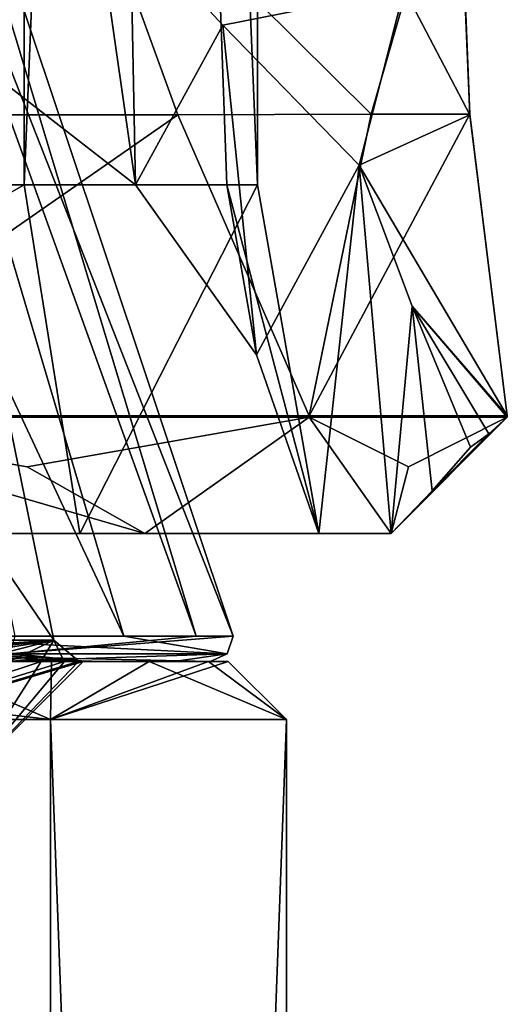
# Model space of a CAD drawing. Header units: millimetres. Extents: x -175 to 175, y 0 to 232.
# Tile 113 of 140: x 168.2 to 172.4, y 58.05 to 66.52. Entities that reach past the tile are written whole.
import ezdxf

# ---------------------------------------------------------------- set-up
doc = ezdxf.new("R2010")
doc.units = ezdxf.units.MM
doc.header["$LTSCALE"] = 65.185185
for name, color, linetype in [('288', 7, 'CONTINUOUS'), ('289', 7, 'CONTINUOUS'), ('298', 7, 'CONTINUOUS'), ('360', 7, 'CONTINUOUS'), ('361', 7, 'CONTINUOUS'), ('362', 7, 'CONTINUOUS'), ('363', 7, 'CONTINUOUS'), ('369', 7, 'CONTINUOUS'), ('373', 7, 'CONTINUOUS'), ('375', 7, 'CONTINUOUS'), ('376', 7, 'CONTINUOUS'), ('682', 7, 'CONTINUOUS'), ('685', 7, 'CONTINUOUS'), ('686', 7, 'CONTINUOUS'), ('687', 7, 'CONTINUOUS'), ('690', 7, 'CONTINUOUS'), ('707', 7, 'CONTINUOUS'), ('788', 7, 'CONTINUOUS'), ('789', 7, 'CONTINUOUS'), ('790', 7, 'CONTINUOUS'), ('791', 7, 'CONTINUOUS'), ('878', 7, 'CONTINUOUS'), ('888', 7, 'CONTINUOUS'), ('889', 7, 'CONTINUOUS')]:
    doc.layers.add(name, color=color, linetype=linetype)

msp = doc.modelspace()

# ---------------------------------------------------------------- linework, layer by layer
at = {"layer": '288', "color": 7, "linetype": 'CONTINUOUS', "true_color": 0xe0f2ff}
for points in [[(166.7858, 61, 10.6558), (167.3206, 61, 9.9999), (168.9082, 61, 6.1472), (166.7858, 61, 10.6558)], [(168.4776, 61, -7.6537), (167.3206, 61, -9.9999), (167.9924, 61, -8.4606), (168.4776, 61, -7.6537)], [(167.3206, 61, 9.9999), (169.3185, 61, 5.1764), (168.9082, 61, 6.1472), (167.3206, 61, 9.9999)], [(169.5311, 61, -3.721), (168.4776, 61, -7.6537), (167.9924, 61, -8.4606), (169.5311, 61, -3.721)], [(168.3898, 61, 3.6577), (168.1111, 61, 4.8529), (168.3881, 61, 3.8051), (168.3898, 61, 3.6577)], [(168.3881, 61, 3.8051), (168.1111, 61, 4.8529), (168.1164, 61, 4.9393), (168.3881, 61, 3.8051)], [(168.1111, 61, -4.8529), (168.3898, 61, -3.6577), (168.5111, 61, -3.1527), (168.1111, 61, -4.8529)], [(168.5111, 61, -3.1527), (168.1115, 61, -4.853), (168.1111, 61, -4.8529), (168.5111, 61, -3.1527)], [(168.5889, 61, 2.6561), (168.3898, 61, 3.6577), (168.3881, 61, 3.8051), (168.5889, 61, 2.6561)], [(168.5896, 61, 2.4473), (168.3898, 61, 3.6577), (168.5889, 61, 2.6561), (168.5896, 61, 2.4473)], [(168.3898, 61, -3.6577), (168.5896, 61, -2.4473), (168.5111, 61, -3.1527), (168.3898, 61, -3.6577)], [(169.3185, 61, -5.1764), (168.4776, 61, -7.6537), (169.5311, 61, -3.721), (169.3185, 61, -5.1764)], [(168.5111, 61, -3.1527), (168.5896, 61, -2.4473), (168.6712, 61, -1.9974), (168.5111, 61, -3.1527)], [(168.7179, 61, 1.4969), (168.5896, 61, 2.4473), (168.5889, 61, 2.6561), (168.7179, 61, 1.4969)], [(168.7099, 61, 1.2261), (168.5896, 61, 2.4473), (168.7179, 61, 1.4969), (168.7099, 61, 1.2261)], [(168.5896, 61, -2.4473), (168.7099, 61, -1.2261), (168.6712, 61, -1.9974), (168.5896, 61, -2.4473)], [(168.6712, 61, -1.9974), (168.7099, 61, -1.2261), (168.7592, 61, -0.8344), (168.6712, 61, -1.9974)], [(168.75, 61), (168.7099, 61, 1.2261), (168.7748, 61, 0.3319), (168.75, 61)], [(168.7748, 61, 0.3319), (168.7099, 61, 1.2261), (168.7179, 61, 1.4969), (168.7748, 61, 0.3319)], [(168.7099, 61, -1.2261), (168.75, 61), (168.7592, 61, -0.8344), (168.7099, 61, -1.2261)], [(168.7592, 61, -0.8344), (168.75, 61), (168.7748, 61, 0.3319), (168.7592, 61, -0.8344)], [(169.3185, 61, 5.1764), (169.8289, 61, 2.6105), (168.9082, 61, 6.1472), (169.3185, 61, 5.1764)], [(168.9082, 61, 6.1472), (169.8289, 61, 2.6105), (169.8429, 61, 1.2524), (168.9082, 61, 6.1472)], [(169.8289, 61, -2.6105), (169.3185, 61, -5.1764), (169.5311, 61, -3.721), (169.8289, 61, -2.6105)], [(169.8429, 61, 1.2524), (169.8289, 61, -2.6105), (169.5311, 61, -3.721), (169.8429, 61, 1.2524)], [(170, 61), (169.8289, 61, -2.6105), (169.8429, 61, 1.2524), (170, 61)], [(169.8289, 61, 2.6105), (170, 61), (169.8429, 61, 1.2524), (169.8289, 61, 2.6105)]]:
    msp.add_3dface(points, dxfattribs=at)
at = {"layer": '289', "color": 7, "linetype": 'CONTINUOUS', "true_color": 0xe0f2ff}
for points in [[(162.7815, 5.8, -16.0275), (162.7817, 60.5, -16.0274), (168.4699, 5.8, -8.8946), (162.7815, 5.8, -16.0275)], [(162.7817, 60.5, -16.0274), (168.47, 60.5, -8.8944), (168.4699, 5.8, -8.8946), (162.7817, 60.5, -16.0274)], [(170.5, 60.5), (170.5, 5.8), (168.4699, 5.8, -8.8946), (170.5, 60.5)], [(168.47, 60.5, -8.8944), (170.5, 60.5), (168.4699, 5.8, -8.8946), (168.47, 60.5, -8.8944)]]:
    msp.add_3dface(points, dxfattribs=at)
at = {"layer": '298', "color": 7, "linetype": 'CONTINUOUS', "true_color": 0xe0f2ff}
for points in [[(168.4699, 5.8, 8.8946), (162.7817, 60.5, 16.0274), (162.7815, 5.8, 16.0275), (168.4699, 5.8, 8.8946)], [(168.47, 60.5, 8.8944), (162.7817, 60.5, 16.0274), (168.4699, 5.8, 8.8946), (168.47, 60.5, 8.8944)], [(170.5, 5.8), (168.47, 60.5, 8.8944), (168.4699, 5.8, 8.8946), (170.5, 5.8)], [(170.5, 5.8), (170.5, 60.5), (168.47, 60.5, 8.8944), (170.5, 5.8)]]:
    msp.add_3dface(points, dxfattribs=at)
at = {"layer": '360', "color": 7, "linetype": 'CONTINUOUS', "true_color": 0xe0f2ff}
for points in [[(168.75, 61), (167.75, 60), (165.372, 60, 8.8749), (168.75, 61)], [(168.1111, 61, 4.8529), (168.3898, 61, 3.6577), (165.372, 60, 8.8749), (168.1111, 61, 4.8529)], [(168.3898, 61, 3.6577), (168.5896, 61, 2.4473), (165.372, 60, 8.8749), (168.3898, 61, 3.6577)], [(168.5896, 61, 2.4473), (168.7099, 61, 1.2261), (165.372, 60, 8.8749), (168.5896, 61, 2.4473)], [(168.7099, 61, 1.2261), (168.75, 61), (165.372, 60, 8.8749), (168.7099, 61, 1.2261)]]:
    msp.add_3dface(points, dxfattribs=at)
at = {"layer": '361', "color": 7, "linetype": 'CONTINUOUS', "true_color": 0xe0f2ff}
for points in [[(167.75, 60), (168.75, 61), (168.7099, 61, -1.2261), (167.75, 60)], [(167.75, 60), (168.7099, 61, -1.2261), (168.5896, 61, -2.4473), (167.75, 60)], [(167.75, 60), (168.5896, 61, -2.4473), (168.3898, 61, -3.6577), (167.75, 60)], [(167.75, 60), (168.3898, 61, -3.6577), (168.1111, 61, -4.8529), (167.75, 60)]]:
    msp.add_3dface(points, dxfattribs=at)
at = {"layer": '362', "color": 7, "linetype": 'CONTINUOUS', "true_color": 0xe0f2ff}
for points in [[(164.1424, 61, 14.1419), (162.7817, 60.5, 16.0274), (168.47, 60.5, 8.8944), (164.1424, 61, 14.1419)], [(167.3206, 61, 9.9999), (164.1424, 61, 14.1419), (168.47, 60.5, 8.8944), (167.3206, 61, 9.9999)], [(169.3185, 61, 5.1764), (167.3206, 61, 9.9999), (168.47, 60.5, 8.8944), (169.3185, 61, 5.1764)], [(170.5, 60.5), (169.3185, 61, 5.1764), (168.47, 60.5, 8.8944), (170.5, 60.5)], [(169.8289, 61, 2.6105), (169.3185, 61, 5.1764), (170.5, 60.5), (169.8289, 61, 2.6105)], [(170, 61), (169.8289, 61, 2.6105), (170.5, 60.5), (170, 61)]]:
    msp.add_3dface(points, dxfattribs=at)
at = {"layer": '363', "color": 7, "linetype": 'CONTINUOUS', "true_color": 0xe0f2ff}
for points in [[(167.3206, 61, -9.9999), (168.47, 60.5, -8.8944), (162.7817, 60.5, -16.0274), (167.3206, 61, -9.9999)], [(167.3206, 61, -9.9999), (168.4776, 61, -7.6537), (168.47, 60.5, -8.8944), (167.3206, 61, -9.9999)], [(168.4776, 61, -7.6537), (169.3185, 61, -5.1764), (168.47, 60.5, -8.8944), (168.4776, 61, -7.6537)], [(169.3185, 61, -5.1764), (169.8289, 61, -2.6105), (168.47, 60.5, -8.8944), (169.3185, 61, -5.1764)], [(169.8289, 61, -2.6105), (170, 61), (168.47, 60.5, -8.8944), (169.8289, 61, -2.6105)], [(170, 61), (170.5, 60.5), (168.47, 60.5, -8.8944), (170, 61)]]:
    msp.add_3dface(points, dxfattribs=at)
at = {"layer": '369', "color": 7, "linetype": 'CONTINUOUS', "true_color": 0xe0f2ff}
for points in [[(166.199, 71, 4.3406), (164.5236, 71, 8.3854), (169.1009, 61.2179, 6.1988), (166.199, 71, 4.3406)], [(169.1009, 61.2179, 6.1988), (164.5236, 71, 8.3854), (166.9585, 61.2179, 10.7554), (169.1009, 61.2179, 6.1988)], [(166.7705, 71), (166.199, 71, 4.3406), (170.0425, 61.2179, 1.2524), (166.7705, 71)], [(170.0425, 61.2179, 1.2524), (166.199, 71, 4.3406), (169.1009, 61.2179, 6.1988), (170.0425, 61.2179, 1.2524)], [(166.199, 71, -4.3406), (166.7705, 71), (169.724, 61.2179, -3.7727), (166.199, 71, -4.3406)], [(168.1655, 61.2179, -8.5606), (166.199, 71, -4.3406), (169.724, 61.2179, -3.7727), (168.1655, 61.2179, -8.5606)], [(169.724, 61.2179, -3.7727), (166.7705, 71), (170.0425, 61.2179, 1.2524), (169.724, 61.2179, -3.7727)]]:
    msp.add_3dface(points, dxfattribs=at)
at = {"layer": '373', "color": 7, "linetype": 'CONTINUOUS', "true_color": 0xe0f2ff}
for points in [[(165.1455, 66.1102, 8.7442), (167.4885, 66.1102), (168.4994, 61.1812, 1.7139), (165.1455, 66.1102, 8.7442)], [(165.4873, 61.1812, 10.262), (165.1455, 66.1102, 8.7442), (168.4994, 61.1812, 1.7139), (165.4873, 61.1812, 10.262)], [(168.4994, 61.1812, 1.7139), (167.4885, 66.1102), (167.1089, 61.1812, -7.2421), (168.4994, 61.1812, 1.7139)]]:
    msp.add_3dface(points, dxfattribs=at)
at = {"layer": '375', "color": 7, "linetype": 'CONTINUOUS', "true_color": 0xe0f2ff}
for points in [[(166.9585, 61.2179, 10.7554), (166.9137, 61.065, 10.7296), (169.9908, 61.065, 1.2525), (166.9585, 61.2179, 10.7554)], [(169.1009, 61.2179, 6.1988), (166.9585, 61.2179, 10.7554), (169.9908, 61.065, 1.2525), (169.1009, 61.2179, 6.1988)], [(168.1655, 61.2179, -8.5606), (169.724, 61.2179, -3.7727), (168.1207, 61.065, -8.5347), (168.1655, 61.2179, -8.5606)], [(169.724, 61.2179, -3.7727), (170.0425, 61.2179, 1.2524), (168.1207, 61.065, -8.5347), (169.724, 61.2179, -3.7727)], [(170.0425, 61.2179, 1.2524), (169.9908, 61.065, 1.2525), (168.1207, 61.065, -8.5347), (170.0425, 61.2179, 1.2524)], [(170.0425, 61.2179, 1.2524), (169.1009, 61.2179, 6.1988), (169.9908, 61.065, 1.2525), (170.0425, 61.2179, 1.2524)], [(166.7858, 61, 10.6558), (168.9082, 61, 6.1472), (166.9137, 61.065, 10.7296), (166.7858, 61, 10.6558)], [(168.9082, 61, 6.1472), (169.8429, 61, 1.2524), (166.9137, 61.065, 10.7296), (168.9082, 61, 6.1472)], [(166.9137, 61.065, 10.7296), (169.8429, 61, 1.2524), (169.9908, 61.065, 1.2525), (166.9137, 61.065, 10.7296)], [(169.5311, 61, -3.721), (167.9924, 61, -8.4606), (169.9908, 61.065, 1.2525), (169.5311, 61, -3.721)], [(169.9908, 61.065, 1.2525), (167.9924, 61, -8.4606), (168.1207, 61.065, -8.5347), (169.9908, 61.065, 1.2525)], [(169.8429, 61, 1.2524), (169.5311, 61, -3.721), (169.9908, 61.065, 1.2525), (169.8429, 61, 1.2524)]]:
    msp.add_3dface(points, dxfattribs=at)
at = {"layer": '376', "color": 7, "linetype": 'CONTINUOUS', "true_color": 0xe0f2ff}
for points in [[(165.7397, 61, 10.2403), (165.4873, 61.1812, 10.262), (168.4994, 61.1812, 1.7139), (165.7397, 61, 10.2403)], [(166.3451, 61, 9.2433), (165.7397, 61, 10.2403), (168.4994, 61.1812, 1.7139), (166.3451, 61, 9.2433)], [(166.8874, 61, 8.2108), (166.3451, 61, 9.2433), (168.4994, 61.1812, 1.7139), (166.8874, 61, 8.2108)], [(167.3646, 61, 7.1465), (166.8874, 61, 8.2108), (168.4994, 61.1812, 1.7139), (167.3646, 61, 7.1465)], [(168.5111, 61, -3.1527), (168.6712, 61, -1.9974), (167.1089, 61.1812, -7.2421), (168.5111, 61, -3.1527)], [(168.6712, 61, -1.9974), (168.7592, 61, -0.8344), (167.1089, 61.1812, -7.2421), (168.6712, 61, -1.9974)], [(168.7592, 61, -0.8344), (168.7748, 61, 0.3319), (167.1089, 61.1812, -7.2421), (168.7592, 61, -0.8344)], [(168.7748, 61, 0.3319), (168.7179, 61, 1.4969), (167.1089, 61.1812, -7.2421), (168.7748, 61, 0.3319)], [(168.7179, 61, 1.4969), (168.4994, 61.1812, 1.7139), (167.1089, 61.1812, -7.2421), (168.7179, 61, 1.4969)], [(168.5111, 61, -3.1527), (167.1089, 61.1812, -7.2421), (168.1115, 61, -4.853), (168.5111, 61, -3.1527)], [(167.7748, 61, 6.0546), (167.3646, 61, 7.1465), (168.4994, 61.1812, 1.7139), (167.7748, 61, 6.0546)], [(168.1164, 61, 4.9393), (167.7748, 61, 6.0546), (168.4994, 61.1812, 1.7139), (168.1164, 61, 4.9393)], [(168.3881, 61, 3.8051), (168.1164, 61, 4.9393), (168.4994, 61.1812, 1.7139), (168.3881, 61, 3.8051)], [(168.5889, 61, 2.6561), (168.3881, 61, 3.8051), (168.4994, 61.1812, 1.7139), (168.5889, 61, 2.6561)], [(168.7179, 61, 1.4969), (168.5889, 61, 2.6561), (168.4994, 61.1812, 1.7139), (168.7179, 61, 1.4969)]]:
    msp.add_3dface(points, dxfattribs=at)
at = {"layer": '682', "color": 7, "linetype": 'CONTINUOUS', "true_color": 0xe0f2ff}
for points in [[(169.2008, 65.1, -6.4335), (168.2445, 113.6, -8.7864), (164.7128, 68.5882, -13.9139), (169.2008, 65.1, -6.4335)], [(170.25, 113.6), (168.2445, 113.6, -8.7864), (170.25, 65.1), (170.25, 113.6)], [(170.25, 65.1), (168.2445, 113.6, -8.7864), (169.986, 65.1, -3.2593), (170.25, 65.1)], [(169.986, 65.1, -3.2593), (168.2445, 113.6, -8.7864), (169.2008, 65.1, -6.4335), (169.986, 65.1, -3.2593)]]:
    msp.add_3dface(points, dxfattribs=at)
at = {"layer": '685', "color": 7, "linetype": 'CONTINUOUS', "true_color": 0xe0f2ff}
for points in [[(162.9556, 62.1, 16.2456), (168.7213, 62.1, 9.0155), (163.3429, 62.1, 16.7311), (162.9556, 62.1, 16.2456)], [(163.3429, 62.1, 16.7311), (168.7213, 62.1, 9.0155), (169.2808, 62.1, 9.2849), (163.3429, 62.1, 16.7311)], [(168.7213, 62.1, 9.0155), (170.779, 62.1), (169.2808, 62.1, 9.2849), (168.7213, 62.1, 9.0155)], [(169.2808, 62.1, 9.2849), (170.779, 62.1), (171.4, 62.1), (169.2808, 62.1, 9.2849)]]:
    msp.add_3dface(points, dxfattribs=at)
at = {"layer": '686', "color": 7, "linetype": 'CONTINUOUS', "true_color": 0xe0f2ff}
for points in [[(162.6254, 113.6, 15.8323), (168.2445, 113.6, 8.7864), (162.6258, 65.1, 15.832), (162.6254, 113.6, 15.8323)], [(162.6258, 65.1, 15.832), (168.2445, 113.6, 8.7864), (168.2447, 65.1, 8.786), (162.6258, 65.1, 15.832)], [(168.2445, 113.6, 8.7864), (170.25, 113.6), (168.2447, 65.1, 8.786), (168.2445, 113.6, 8.7864)], [(170.25, 113.6), (170.25, 65.1), (168.2447, 65.1, 8.786), (170.25, 113.6)]]:
    msp.add_3dface(points, dxfattribs=at)
at = {"layer": '687', "color": 7, "linetype": 'CONTINUOUS', "true_color": 0xe0f2ff}
for points in [[(162.9556, 62.1, 16.2456), (162.6258, 65.1, 15.832), (168.2447, 65.1, 8.786), (162.9556, 62.1, 16.2456)], [(168.7213, 62.1, 9.0155), (162.9556, 62.1, 16.2456), (168.2447, 65.1, 8.786), (168.7213, 62.1, 9.0155)], [(170.25, 65.1), (168.7213, 62.1, 9.0155), (168.2447, 65.1, 8.786), (170.25, 65.1)], [(170.25, 65.1), (170.779, 62.1), (168.7213, 62.1, 9.0155), (170.25, 65.1)], [(169.986, 65.1, -3.2593), (169.2008, 65.1, -6.4335), (170.242, 63.6358, -3.2936), (169.986, 65.1, -3.2593)], [(170.25, 65.1), (169.986, 65.1, -3.2593), (170.779, 62.1), (170.25, 65.1)], [(170.779, 62.1), (169.986, 65.1, -3.2593), (170.242, 63.6358, -3.2936), (170.779, 62.1)]]:
    msp.add_3dface(points, dxfattribs=at)
at = {"layer": '690', "color": 7, "linetype": 'CONTINUOUS', "true_color": 0xe0f2ff}
for points in [[(163.3429, 62.1, 16.7311), (169.2808, 62.1, 9.2849), (165.8395, 63.1, 15.8395), (163.3429, 62.1, 16.7311)], [(165.8395, 63.1, 15.8395), (169.2808, 62.1, 9.2849), (168.2693, 62.6729, 12.2083), (165.8395, 63.1, 15.8395)], [(168.2693, 62.6729, 12.2083), (169.2808, 62.1, 9.2849), (170.6953, 63.1, 8.5723), (168.2693, 62.6729, 12.2083)], [(169.2808, 62.1, 9.2849), (171.4, 62.1), (170.6953, 63.1, 8.5723), (169.2808, 62.1, 9.2849)], [(170.6953, 63.1, 8.5723), (171.4, 62.1), (171.5507, 62.6729, 4.2867), (170.6953, 63.1, 8.5723)], [(172.4004, 63.1), (171.4, 62.1), (172.2421, 62.9564, -0.7973), (172.4004, 63.1)], [(171.4, 62.1), (172.4004, 63.1), (171.5507, 62.6729, 4.2867), (171.4, 62.1)], [(172.2421, 62.9564, -0.7973), (171.4, 62.1), (171.7528, 62.467, -0.7871), (172.2421, 62.9564, -0.7973)], [(172.0849, 62.8422, -1.5916), (172.2421, 62.9564, -0.7973), (171.7528, 62.467, -0.7871), (172.0849, 62.8422, -1.5916)]]:
    msp.add_3dface(points, dxfattribs=at)
at = {"layer": '707', "color": 7, "linetype": 'CONTINUOUS', "true_color": 0xe0f2ff}
for points in [[(169.2008, 65.1, -6.4335), (164.7128, 68.5882, -13.9139), (168.8304, 67.6797, -11.9656), (169.2008, 65.1, -6.4335)], [(169.9531, 66.473, -9.3779), (169.2008, 65.1, -6.4335), (168.8304, 67.6797, -11.9656), (169.9531, 66.473, -9.3779)], [(170.242, 63.6358, -3.2936), (169.2008, 65.1, -6.4335), (169.9531, 66.473, -9.3779), (170.242, 63.6358, -3.2936)], [(171.1257, 65.2667, -6.791), (170.242, 63.6358, -3.2936), (169.9531, 66.473, -9.3779), (171.1257, 65.2667, -6.791)], [(170.779, 62.1), (170.242, 63.6358, -3.2936), (171.1257, 65.2667, -6.791), (170.779, 62.1)], [(171.4, 62.1), (170.779, 62.1), (171.1257, 65.2667, -6.791), (171.4, 62.1)], [(171.5807, 64.0563, -4.1954), (171.4, 62.1), (171.1257, 65.2667, -6.791), (171.5807, 64.0563, -4.1954)], [(171.7528, 62.467, -0.7871), (171.4, 62.1), (171.5807, 64.0563, -4.1954), (171.7528, 62.467, -0.7871)], [(172.0849, 62.8422, -1.5916), (171.7528, 62.467, -0.7871), (171.5807, 64.0563, -4.1954), (172.0849, 62.8422, -1.5916)]]:
    msp.add_3dface(points, dxfattribs=at)
at = {"layer": '788', "color": 7, "linetype": 'CONTINUOUS', "true_color": 0xe0f2ff}
for points in [[(162.445, 68.2895, 18.6253), (164.0736, 65.7, 17.1487), (168.6253, 68.2895, 12.445), (162.445, 68.2895, 18.6253)], [(168.6253, 68.2895, 12.445), (164.0736, 65.7, 17.1487), (167.1487, 65.7, 14.0736), (168.6253, 68.2895, 12.445)]]:
    msp.add_3dface(points, dxfattribs=at)
at = {"layer": '789', "color": 7, "linetype": 'CONTINUOUS', "true_color": 0xe0f2ff}
for points in [[(171.9734, 68.3, 4.3619), (168.6253, 68.2895, 12.445), (171.2303, 65.7052, 6.4355), (171.9734, 68.3, 4.3619)], [(168.6253, 68.2895, 12.445), (169.5648, 65.7, 10.4576), (171.2303, 65.7052, 6.4355), (168.6253, 68.2895, 12.445)], [(169.5648, 65.7, 10.4576), (170.6953, 63.1105, 8.5723), (171.2303, 65.7052, 6.4355), (169.5648, 65.7, 10.4576)]]:
    msp.add_3dface(points, dxfattribs=at)
at = {"layer": '790', "color": 7, "linetype": 'CONTINUOUS', "true_color": 0xe0f2ff}
for points in [[(171.97, 68.298, -4.3702), (171.9734, 68.3, 4.3619), (172.0771, 65.7052, 2.1789), (171.97, 68.298, -4.3702)], [(171.97, 68.2895, -4.3701), (171.97, 68.298, -4.3702), (172.0771, 65.7052, 2.1789), (171.97, 68.2895, -4.3701)], [(172.0775, 65.7, -2.1744), (171.97, 68.2895, -4.3701), (172.0771, 65.7052, 2.1789), (172.0775, 65.7, -2.1744)], [(172.4004, 63.1105), (172.0775, 65.7, -2.1744), (172.0771, 65.7052, 2.1789), (172.4004, 63.1105)]]:
    msp.add_3dface(points, dxfattribs=at)
at = {"layer": '791', "color": 7, "linetype": 'CONTINUOUS', "true_color": 0xe0f2ff}
for points in [[(169.9531, 66.473, -9.3779), (168.8304, 67.6797, -11.9656), (171.5122, 66.7804, -5.5711), (169.9531, 66.473, -9.3779)], [(171.1257, 65.2667, -6.791), (169.9531, 66.473, -9.3779), (171.5122, 66.7804, -5.5711), (171.1257, 65.2667, -6.791)]]:
    msp.add_3dface(points, dxfattribs=at)
at = {"layer": '878', "color": 7, "linetype": 'CONTINUOUS', "true_color": 0xe0f2ff}
for points in [[(171.97, 68.2895, -4.3701), (172.0775, 65.7, -2.1744), (171.5122, 66.7804, -5.5711), (171.97, 68.2895, -4.3701)], [(172.0775, 65.7, -2.1744), (171.1257, 65.2667, -6.791), (171.5122, 66.7804, -5.5711), (172.0775, 65.7, -2.1744)], [(171.1257, 65.2667, -6.791), (172.0775, 65.7, -2.1744), (172.4004, 63.1105), (171.1257, 65.2667, -6.791)], [(171.5807, 64.0563, -4.1954), (171.1257, 65.2667, -6.791), (172.4004, 63.1105), (171.5807, 64.0563, -4.1954)], [(172.4004, 63.1), (172.2421, 62.9564, -0.7973), (171.5807, 64.0563, -4.1954), (172.4004, 63.1)], [(172.4004, 63.1), (171.5807, 64.0563, -4.1954), (172.4004, 63.1052, 0), (172.4004, 63.1)], [(172.2421, 62.9564, -0.7973), (172.0849, 62.8422, -1.5916), (171.5807, 64.0563, -4.1954), (172.2421, 62.9564, -0.7973)], [(171.5807, 64.0563, -4.1954), (172.4004, 63.1105), (172.4004, 63.1052, 0), (171.5807, 64.0563, -4.1954)]]:
    msp.add_3dface(points, dxfattribs=at)
at = {"layer": '888', "color": 7, "linetype": 'CONTINUOUS', "true_color": 0xe0f2ff}
for points in [[(168.6253, 68.2895, 12.445), (167.1487, 65.7, 14.0736), (169.5648, 65.7, 10.4576), (168.6253, 68.2895, 12.445)], [(167.1487, 65.7, 14.0736), (165.8395, 63.1105, 15.8395), (169.5648, 65.7, 10.4576), (167.1487, 65.7, 14.0736)], [(165.8395, 63.1105, 15.8395), (170.6953, 63.1105, 8.5723), (169.5648, 65.7, 10.4576), (165.8395, 63.1105, 15.8395)], [(170.6953, 63.1105, 8.5723), (165.8395, 63.1105, 15.8395), (165.8395, 63.1052, 15.8395), (170.6953, 63.1105, 8.5723)], [(170.6953, 63.1105, 8.5723), (165.8395, 63.1052, 15.8395), (170.6953, 63.1052, 8.5723), (170.6953, 63.1105, 8.5723)], [(165.8395, 63.1, 15.8395), (170.6953, 63.1, 8.5723), (170.6953, 63.1052, 8.5723), (165.8395, 63.1, 15.8395)], [(165.8395, 63.1052, 15.8395), (165.8395, 63.1, 15.8395), (170.6953, 63.1052, 8.5723), (165.8395, 63.1052, 15.8395)], [(165.8395, 63.1, 15.8395), (168.2693, 62.6729, 12.2083), (170.6953, 63.1, 8.5723), (165.8395, 63.1, 15.8395)]]:
    msp.add_3dface(points, dxfattribs=at)
at = {"layer": '889', "color": 7, "linetype": 'CONTINUOUS', "true_color": 0xe0f2ff}
for points in [[(171.9734, 68.3, 4.3619), (171.2303, 65.7052, 6.4355), (172.0771, 65.7052, 2.1789), (171.9734, 68.3, 4.3619)], [(171.2303, 65.7052, 6.4355), (170.6953, 63.1105, 8.5723), (172.0771, 65.7052, 2.1789), (171.2303, 65.7052, 6.4355)], [(170.6953, 63.1105, 8.5723), (172.4004, 63.1105), (172.0771, 65.7052, 2.1789), (170.6953, 63.1105, 8.5723)], [(172.4004, 63.1105), (170.6953, 63.1105, 8.5723), (170.6953, 63.1052, 8.5723), (172.4004, 63.1105)], [(172.4004, 63.1052, 0), (172.4004, 63.1105), (170.6953, 63.1052, 8.5723), (172.4004, 63.1052, 0)], [(170.6953, 63.1, 8.5723), (172.4004, 63.1), (172.4004, 63.1052, 0), (170.6953, 63.1, 8.5723)], [(170.6953, 63.1, 8.5723), (172.4004, 63.1052, 0), (170.6953, 63.1052, 8.5723), (170.6953, 63.1, 8.5723)], [(172.4004, 63.1), (170.6953, 63.1, 8.5723), (171.5507, 62.6729, 4.2867), (172.4004, 63.1)]]:
    msp.add_3dface(points, dxfattribs=at)

doc.saveas('drawing.dxf')
